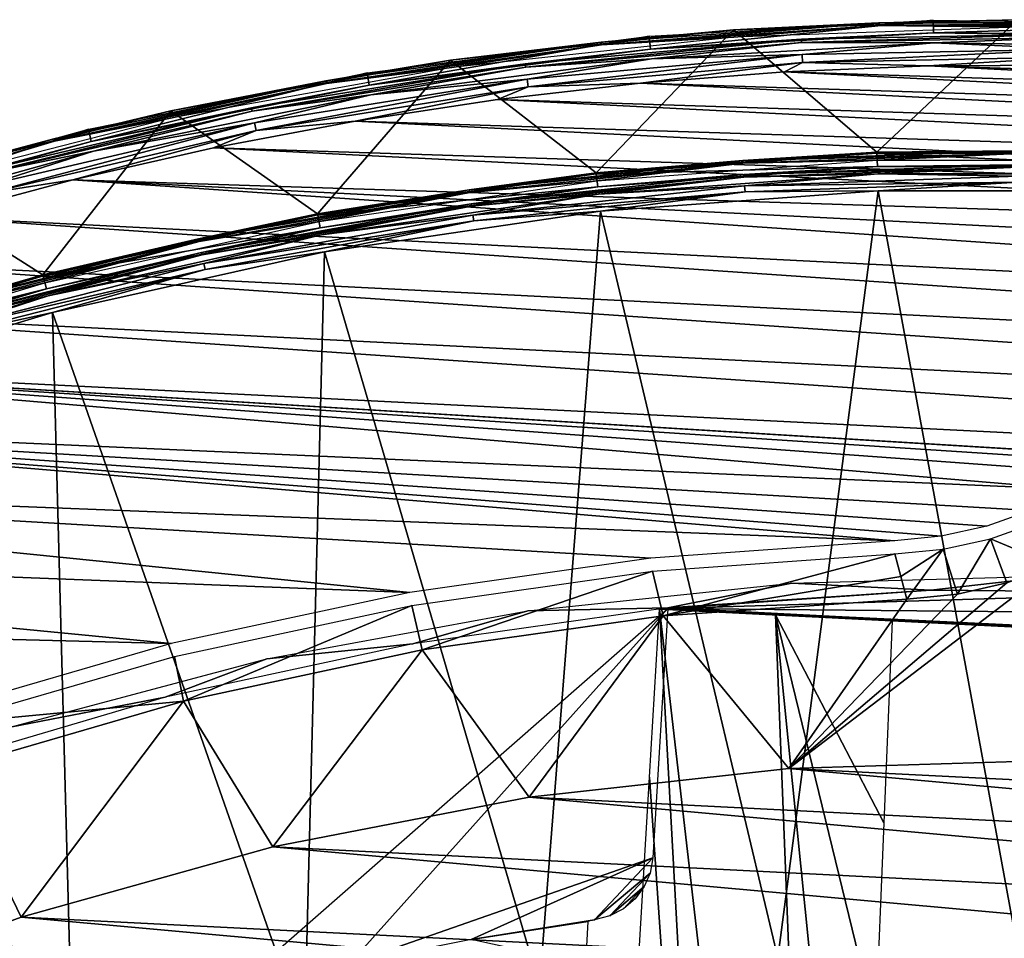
# Model space of a CAD drawing. Header units: millimetres. Extents: x -30.2 to 30.2, y -30.2 to 30.2.
# Tile 143 of 256: x -7.6 to -0.1, y 23.3 to 30.2. Entities that reach past the tile are written whole.
import ezdxf

# ---------------------------------------------------------------- set-up
doc = ezdxf.new("R2010")
doc.units = ezdxf.units.MM
doc.header["$LTSCALE"] = 52.148148
for name, color, linetype in [('1', 7, 'CONTINUOUS'), ('104', 7, 'CONTINUOUS'), ('105', 7, 'CONTINUOUS'), ('106', 7, 'CONTINUOUS'), ('11', 7, 'CONTINUOUS'), ('13', 7, 'CONTINUOUS'), ('146', 7, 'CONTINUOUS'), ('25', 7, 'CONTINUOUS'), ('3', 7, 'CONTINUOUS'), ('32', 7, 'CONTINUOUS'), ('5', 7, 'CONTINUOUS'), ('51', 7, 'CONTINUOUS'), ('6', 7, 'CONTINUOUS'), ('65', 7, 'CONTINUOUS'), ('66', 7, 'CONTINUOUS'), ('68', 7, 'CONTINUOUS'), ('69', 7, 'CONTINUOUS'), ('82', 7, 'CONTINUOUS'), ('9', 7, 'CONTINUOUS'), ('93', 7, 'CONTINUOUS')]:
    doc.layers.add(name, color=color, linetype=linetype)

msp = doc.modelspace()

# ---------------------------------------------------------------- linework, layer by layer
at = {"layer": '1', "color": 251, "linetype": 'Continuous', "true_color": 0x4c4c4c}
for points in [[(-1.0578, 28.9428, 6.0125), (-3.1676, 28.7884, 6.0125), (-1.8197, 23.122, 6.367), (-1.0578, 28.9428, 6.0125)], [(0, 23.1935, 6.367), (-1.0578, 28.9428, 6.0125), (-1.8197, 23.122, 6.367), (0, 23.1935, 6.367)], [(1.0578, 28.9428, 6.0125), (-1.0578, 28.9428, 6.0125), (0, 23.1935, 6.367), (1.0578, 28.9428, 6.0125)], [(-3.1676, 28.7884, 6.0125), (-5.2606, 28.4804, 6.0125), (-3.6283, 22.908, 6.367), (-3.1676, 28.7884, 6.0125)], [(-1.8197, 23.122, 6.367), (-3.1676, 28.7884, 6.0125), (-3.6283, 22.908, 6.367), (-1.8197, 23.122, 6.367)], [(-5.2606, 28.4804, 6.0125), (-7.3255, 28.0204, 6.0125), (-5.4144, 22.5527, 6.367), (-5.2606, 28.4804, 6.0125)], [(-3.6283, 22.908, 6.367), (-5.2606, 28.4804, 6.0125), (-5.4144, 22.5527, 6.367), (-3.6283, 22.908, 6.367)], [(-7.3255, 28.0204, 6.0125), (-9.3513, 27.4109, 6.0125), (-7.1672, 22.0584, 6.367), (-7.3255, 28.0204, 6.0125)], [(-5.4144, 22.5527, 6.367), (-7.3255, 28.0204, 6.0125), (-7.1672, 22.0584, 6.367), (-5.4144, 22.5527, 6.367)], [(-7.1672, 22.0584, 6.367), (-9.3513, 27.4109, 6.0125), (-8.8758, 21.428, 6.367), (-7.1672, 22.0584, 6.367)]]:
    msp.add_3dface(points, dxfattribs=at)
at = {"layer": '104', "color": 251, "linetype": 'Continuous', "true_color": 0x4c4c4c}
for points in [[(-4.1481, 23.26, -48.7), (-3.2133, 23.4083, -48.7), (-3.2498, 23.4011, -48.9466), (-4.1481, 23.26, -48.7)], [(-3.2621, 23.3972, -49.1956), (-4.1481, 23.26, -48.7), (-3.2498, 23.4011, -48.9466), (-3.2621, 23.3972, -49.1956)], [(-3.2621, 23.3972, -49.1956), (-3.2801, 23.0708, -85.9462), (-4.1481, 23.26, -48.7), (-3.2621, 23.3972, -49.1956)]]:
    msp.add_3dface(points, dxfattribs=at)
at = {"layer": '105', "color": 251, "linetype": 'Continuous', "true_color": 0x4c4c4c}
for points in [[(-2.7196, 25.769, -49.2), (-2.7037, 25.7682, -48.948), (5.2895, 25.3665, -49.2), (-2.7196, 25.769, -49.2)], [(-2.7196, 25.769, -119.7641), (-2.7196, 25.769, -49.2), (-0.9526, 25.6802, -67.2), (-2.7196, 25.769, -119.7641)], [(-0.9526, 25.6802, -67.2), (-2.7196, 25.769, -49.2), (-0.9289, 25.679, -66.9976), (-0.9526, 25.6802, -67.2)], [(-0.9289, 25.679, -66.9976), (-2.7196, 25.769, -49.2), (-0.8736, 25.6762, -66.8144), (-0.9289, 25.679, -66.9976)], [(-0.8736, 25.6762, -66.8144), (-2.7196, 25.769, -49.2), (-0.7858, 25.6718, -66.65), (-0.8736, 25.6762, -66.8144)], [(-0.7858, 25.6718, -66.65), (-2.7196, 25.769, -49.2), (-0.6619, 25.6656, -66.5005), (-0.7858, 25.6718, -66.65)], [(-0.6619, 25.6656, -66.5005), (-2.7196, 25.769, -49.2), (-0.929, 25.679, -63.4023), (-0.6619, 25.6656, -66.5005)], [(-2.7196, 25.769, -49.2), (5.2895, 25.3665, -49.2), (2.5334, 25.505, -49.2096), (-2.7196, 25.769, -49.2)], [(0.0366, 25.6305, -49.2096), (-2.7196, 25.769, -49.2), (2.5334, 25.505, -49.2096), (0.0366, 25.6305, -49.2096)], [(-2.7196, 25.769, -49.2), (0.0366, 25.6305, -49.2096), (-0.1655, 25.6406, -49.2332), (-2.7196, 25.769, -49.2)], [(-0.929, 25.679, -63.4023), (-2.7196, 25.769, -49.2), (-0.9526, 25.6802, -63.2), (-0.929, 25.679, -63.4023)], [(-0.9526, 25.6802, -63.2), (-2.7196, 25.769, -49.2), (-0.9526, 25.6802, -50.2), (-0.9526, 25.6802, -63.2)], [(-0.9526, 25.6802, -50.2), (-2.7196, 25.769, -49.2), (-0.9289, 25.679, -49.9976), (-0.9526, 25.6802, -50.2)], [(-0.9289, 25.679, -49.9976), (-2.7196, 25.769, -49.2), (-0.8736, 25.6762, -49.8144), (-0.9289, 25.679, -49.9976)], [(-0.8736, 25.6762, -49.8144), (-2.7196, 25.769, -49.2), (-0.7858, 25.6718, -49.65), (-0.8736, 25.6762, -49.8144)], [(-0.7858, 25.6718, -49.65), (-2.7196, 25.769, -49.2), (-0.6619, 25.6656, -49.5005), (-0.7858, 25.6718, -49.65)], [(-0.6619, 25.6656, -49.5005), (-2.7196, 25.769, -49.2), (-0.5126, 25.6581, -49.3765), (-0.6619, 25.6656, -49.5005)], [(-0.5126, 25.6581, -49.3765), (-2.7196, 25.769, -49.2), (-0.3484, 25.6498, -49.2887), (-0.5126, 25.6581, -49.3765)], [(-0.3484, 25.6498, -49.2887), (-2.7196, 25.769, -49.2), (-0.1655, 25.6406, -49.2332), (-0.3484, 25.6498, -49.2887)], [(-1.8379, 25.7247, -119.8862), (-2.7196, 25.769, -119.7641), (-0.9526, 25.6802, -119.9788), (-1.8379, 25.7247, -119.8862)], [(-0.9526, 25.6802, -119.9788), (-2.7196, 25.769, -119.7641), (-0.9526, 25.6802, -67.2), (-0.9526, 25.6802, -119.9788)], [(-2.7037, 25.7682, -48.948), (-2.6557, 25.7789, -48.7), (5.2737, 25.3673, -48.948), (-2.7037, 25.7682, -48.948)], [(5.2895, 25.3665, -49.2), (-2.7037, 25.7682, -48.948), (5.2737, 25.3673, -48.948), (5.2895, 25.3665, -49.2)], [(-2.6557, 25.7789, -48.7), (-2.6561, 25.772, -48.7), (5.2737, 25.3673, -48.948), (-2.6557, 25.7789, -48.7)], [(-2.6561, 25.772, -48.7), (5.2275, 25.3954, -48.7), (5.2737, 25.3673, -48.948), (-2.6561, 25.772, -48.7)], [(-0.5126, 25.6581, -66.3765), (-0.6619, 25.6656, -66.5005), (-0.929, 25.679, -63.4023), (-0.5126, 25.6581, -66.3765)], [(-0.3484, 25.6498, -66.2887), (-0.5126, 25.6581, -66.3765), (-0.929, 25.679, -63.4023), (-0.3484, 25.6498, -66.2887)], [(-0.1655, 25.6406, -66.2332), (-0.3484, 25.6498, -66.2887), (-0.929, 25.679, -63.4023), (-0.1655, 25.6406, -66.2332)], [(-0.8736, 25.6762, -63.5854), (-0.1655, 25.6406, -66.2332), (-0.929, 25.679, -63.4023), (-0.8736, 25.6762, -63.5854)], [(0.0366, 25.6305, -66.2096), (-0.1655, 25.6406, -66.2332), (-0.8736, 25.6762, -63.5854), (0.0366, 25.6305, -66.2096)], [(-0.7859, 25.6718, -63.7499), (0.0366, 25.6305, -66.2096), (-0.8736, 25.6762, -63.5854), (-0.7859, 25.6718, -63.7499)], [(-0.6621, 25.6656, -63.8994), (0.0366, 25.6305, -66.2096), (-0.7859, 25.6718, -63.7499), (-0.6621, 25.6656, -63.8994)], [(-0.5128, 25.6581, -64.0234), (0.0366, 25.6305, -66.2096), (-0.6621, 25.6656, -63.8994), (-0.5128, 25.6581, -64.0234)], [(2.5334, 25.505, -66.2096), (0.0366, 25.6305, -66.2096), (-0.5128, 25.6581, -64.0234), (2.5334, 25.505, -66.2096)], [(-0.3485, 25.6498, -64.1113), (2.5334, 25.505, -66.2096), (-0.5128, 25.6581, -64.0234), (-0.3485, 25.6498, -64.1113)], [(-0.1656, 25.6406, -64.1667), (2.5334, 25.505, -66.2096), (-0.3485, 25.6498, -64.1113), (-0.1656, 25.6406, -64.1667)], [(0.0366, 25.6305, -64.1904), (2.5334, 25.505, -66.2096), (-0.1656, 25.6406, -64.1667), (0.0366, 25.6305, -64.1904)]]:
    msp.add_3dface(points, dxfattribs=at)
at = {"layer": '106', "color": 251, "linetype": 'Continuous', "true_color": 0x4c4c4c}
for points in [[(-2.7196, 25.769, -119.7641), (-2.0813, 14.1407, -131.4064), (-2.7949, 24.4917, -121.028), (-2.7196, 25.769, -119.7641)], [(-2.7196, 25.769, -119.7641), (-1.8379, 25.7247, -119.8862), (-1.3849, 14.2258, -131.4064), (-2.7196, 25.769, -119.7641)], [(-2.0813, 14.1407, -131.4064), (-2.7196, 25.769, -119.7641), (-1.3849, 14.2258, -131.4064), (-2.0813, 14.1407, -131.4064)], [(-0.9526, 25.6802, -119.9788), (-1.0162, 24.147, -121.5113), (-1.8379, 25.7247, -119.8862), (-0.9526, 25.6802, -119.9788)], [(-1.3849, 14.2258, -131.4064), (-1.8379, 25.7247, -119.8862), (-0.6852, 14.2766, -131.4064), (-1.3849, 14.2258, -131.4064)], [(-0.6852, 14.2766, -131.4064), (-1.8379, 25.7247, -119.8862), (-1.0799, 22.6133, -123.0437), (-0.6852, 14.2766, -131.4064)], [(-1.0799, 22.6133, -123.0437), (-1.8379, 25.7247, -119.8862), (-1.0162, 24.147, -121.5113), (-1.0799, 22.6133, -123.0437)], [(-2.7949, 24.4917, -121.028), (-2.0813, 14.1407, -131.4064), (-2.8704, 23.2132, -122.2912), (-2.7949, 24.4917, -121.028)]]:
    msp.add_3dface(points, dxfattribs=at)
at = {"layer": '11', "color": 4, "linetype": 'Continuous'}
for points in [[(-1.0685, 29.2369, -0.1933), (-3.1998, 29.0809, -0.1933), (-2.0865, 29.1737, -0.1429), (-1.0685, 29.2369, -0.1933)], [(0, 29.2482, -0.1429), (-1.0685, 29.2369, -0.1933), (-2.0865, 29.1737, -0.1429), (0, 29.2482, -0.1429)], [(0, 29.2482, -0.1429), (-2.0865, 29.1737, -0.1429), (0, 29.2275, -0.0962), (0, 29.2482, -0.1429)], [(-2.0865, 29.1737, -0.1429), (-2.0851, 29.153, -0.0962), (0, 29.2275, -0.0962), (-2.0865, 29.1737, -0.1429)], [(-2.0851, 29.153, -0.0962), (-1.0663, 29.1761, -0.0562), (0, 29.2275, -0.0962), (-2.0851, 29.153, -0.0962)], [(1.0685, 29.2369, -0.1933), (-1.0685, 29.2369, -0.1933), (0, 29.2482, -0.1429), (1.0685, 29.2369, -0.1933)], [(-1.0663, 29.1761, -0.0562), (1.0663, 29.1761, -0.0562), (0, 29.2275, -0.0962), (-1.0663, 29.1761, -0.0562)], [(-2.0865, 29.1737, -0.1429), (-3.1998, 29.0809, -0.1933), (-4.1625, 28.9505, -0.1429), (-2.0865, 29.1737, -0.1429)], [(-2.0865, 29.1737, -0.1429), (-4.1625, 28.9505, -0.1429), (-2.0851, 29.153, -0.0962), (-2.0865, 29.1737, -0.1429)], [(-4.1625, 28.9505, -0.1429), (-4.1595, 28.93, -0.0962), (-2.0851, 29.153, -0.0962), (-4.1625, 28.9505, -0.1429)], [(-4.1595, 28.93, -0.0962), (-3.1932, 29.0205, -0.0562), (-2.0851, 29.153, -0.0962), (-4.1595, 28.93, -0.0962)], [(-3.1932, 29.0205, -0.0562), (-1.0663, 29.1761, -0.0562), (-2.0851, 29.153, -0.0962), (-3.1932, 29.0205, -0.0562)], [(-3.1998, 29.0809, -0.1933), (-5.314, 28.7698, -0.1933), (-4.1625, 28.9505, -0.1429), (-3.1998, 29.0809, -0.1933)], [(-5.303, 28.71, -0.0562), (-3.1932, 29.0205, -0.0562), (-4.1595, 28.93, -0.0962), (-5.303, 28.71, -0.0562)], [(-4.1625, 28.9505, -0.1429), (-5.314, 28.7698, -0.1933), (-6.2172, 28.5798, -0.1429), (-4.1625, 28.9505, -0.1429)], [(-4.1625, 28.9505, -0.1429), (-6.2172, 28.5798, -0.1429), (-4.1595, 28.93, -0.0962), (-4.1625, 28.9505, -0.1429)], [(-6.2172, 28.5798, -0.1429), (-6.2128, 28.5596, -0.0962), (-4.1595, 28.93, -0.0962), (-6.2172, 28.5798, -0.1429)], [(-6.2128, 28.5596, -0.0962), (-5.303, 28.71, -0.0562), (-4.1595, 28.93, -0.0962), (-6.2128, 28.5596, -0.0962)], [(-5.314, 28.7698, -0.1933), (-7.3999, 28.3051, -0.1933), (-6.2172, 28.5798, -0.1429), (-5.314, 28.7698, -0.1933)], [(-7.3845, 28.2463, -0.0562), (-5.303, 28.71, -0.0562), (-6.2128, 28.5596, -0.0962), (-7.3845, 28.2463, -0.0562)], [(-6.2172, 28.5798, -0.1429), (-7.3999, 28.3051, -0.1933), (-8.2402, 28.0635, -0.1429), (-6.2172, 28.5798, -0.1429)], [(-6.2172, 28.5798, -0.1429), (-8.2402, 28.0635, -0.1429), (-6.2128, 28.5596, -0.0962), (-6.2172, 28.5798, -0.1429)], [(-8.2402, 28.0635, -0.1429), (-8.2343, 28.0436, -0.0962), (-6.2128, 28.5596, -0.0962), (-8.2402, 28.0635, -0.1429)], [(-8.2343, 28.0436, -0.0962), (-7.3845, 28.2463, -0.0562), (-6.2128, 28.5596, -0.0962), (-8.2343, 28.0436, -0.0962)], [(-7.3999, 28.3051, -0.1933), (-9.4463, 27.6895, -0.1933), (-8.2402, 28.0635, -0.1429), (-7.3999, 28.3051, -0.1933)], [(-9.4267, 27.6319, -0.0562), (-7.3845, 28.2463, -0.0562), (-8.2343, 28.0436, -0.0962), (-9.4267, 27.6319, -0.0562)]]:
    msp.add_3dface(points, dxfattribs=at)
at = {"layer": '13', "color": 4, "linetype": 'Continuous'}
for points in [[(-3.1607, 30.0721, -29.8463), (-2.1575, 30.1661, -29.7933), (-1.0553, 30.2194, -29.8463), (-3.1607, 30.0721, -29.8463)], [(-3.1607, 30.0721, -29.8463), (-1.0553, 30.2194, -29.8463), (-3.1587, 30.0531, -29.8961), (-3.1607, 30.0721, -29.8463)], [(-1.0553, 30.2194, -29.8463), (-1.0546, 30.2002, -29.8961), (-3.1587, 30.0531, -29.8961), (-1.0553, 30.2194, -29.8463)], [(-1.0546, 30.2002, -29.8961), (-2.1535, 30.1101, -29.939), (-3.1587, 30.0531, -29.8961), (-1.0546, 30.2002, -29.8961)], [(-2.1575, 30.1661, -29.7933), (0, 30.2431, -29.7933), (-1.0553, 30.2194, -29.8463), (-2.1575, 30.1661, -29.7933)], [(0, 30.187, -29.939), (-2.1535, 30.1101, -29.939), (-1.0546, 30.2002, -29.8961), (0, 30.187, -29.939)], [(-1.0553, 30.2194, -29.8463), (0, 30.2431, -29.7933), (1.0553, 30.2194, -29.8463), (-1.0553, 30.2194, -29.8463)], [(-1.0553, 30.2194, -29.8463), (1.0553, 30.2194, -29.8463), (-1.0546, 30.2002, -29.8961), (-1.0553, 30.2194, -29.8463)], [(1.0553, 30.2194, -29.8463), (1.0546, 30.2002, -29.8961), (-1.0546, 30.2002, -29.8961), (1.0553, 30.2194, -29.8463)], [(1.0546, 30.2002, -29.8961), (0, 30.187, -29.939), (-1.0546, 30.2002, -29.8961), (1.0546, 30.2002, -29.8961)], [(-4.304, 29.9353, -29.7933), (-2.1575, 30.1661, -29.7933), (-3.1607, 30.0721, -29.8463), (-4.304, 29.9353, -29.7933)], [(-5.2507, 29.7784, -29.8463), (-4.304, 29.9353, -29.7933), (-3.1607, 30.0721, -29.8463), (-5.2507, 29.7784, -29.8463)], [(-5.2507, 29.7784, -29.8463), (-3.1607, 30.0721, -29.8463), (-5.2474, 29.7595, -29.8961), (-5.2507, 29.7784, -29.8463)], [(-3.1607, 30.0721, -29.8463), (-3.1587, 30.0531, -29.8961), (-5.2474, 29.7595, -29.8961), (-3.1607, 30.0721, -29.8463)], [(-3.1587, 30.0531, -29.8961), (-4.2961, 29.8797, -29.939), (-5.2474, 29.7595, -29.8961), (-3.1587, 30.0531, -29.8961)], [(-2.1535, 30.1101, -29.939), (-4.2961, 29.8797, -29.939), (-3.1587, 30.0531, -29.8961), (-2.1535, 30.1101, -29.939)], [(-6.4286, 29.552, -29.7933), (-4.304, 29.9353, -29.7933), (-5.2507, 29.7784, -29.8463), (-6.4286, 29.552, -29.7933)], [(-4.2961, 29.8797, -29.939), (-6.4167, 29.4971, -29.939), (-5.2474, 29.7595, -29.8961), (-4.2961, 29.8797, -29.939)], [(-7.3152, 29.3396, -29.8463), (-6.4286, 29.552, -29.7933), (-5.2507, 29.7784, -29.8463), (-7.3152, 29.3396, -29.8463)], [(-7.3152, 29.3396, -29.8463), (-5.2507, 29.7784, -29.8463), (-7.3105, 29.321, -29.8961), (-7.3152, 29.3396, -29.8463)], [(-5.2507, 29.7784, -29.8463), (-5.2474, 29.7595, -29.8961), (-7.3105, 29.321, -29.8961), (-5.2507, 29.7784, -29.8463)], [(-5.2474, 29.7595, -29.8961), (-6.4167, 29.4971, -29.939), (-7.3105, 29.321, -29.8961), (-5.2474, 29.7595, -29.8961)], [(-8.5205, 29.0181, -29.7933), (-6.4286, 29.552, -29.7933), (-7.3152, 29.3396, -29.8463), (-8.5205, 29.0181, -29.7933)], [(-6.4167, 29.4971, -29.939), (-8.5047, 28.9642, -29.939), (-7.3105, 29.321, -29.8961), (-6.4167, 29.4971, -29.939)], [(-9.344, 28.7578, -29.8463), (-8.5205, 29.0181, -29.7933), (-7.3152, 29.3396, -29.8463), (-9.344, 28.7578, -29.8463)], [(-9.344, 28.7578, -29.8463), (-7.3152, 29.3396, -29.8463), (-9.3381, 28.7396, -29.8961), (-9.344, 28.7578, -29.8463)], [(-7.3152, 29.3396, -29.8463), (-7.3105, 29.321, -29.8961), (-9.3381, 28.7396, -29.8961), (-7.3152, 29.3396, -29.8463)], [(-7.3105, 29.321, -29.8961), (-8.5047, 28.9642, -29.939), (-9.3381, 28.7396, -29.8961), (-7.3105, 29.321, -29.8961)]]:
    msp.add_3dface(points, dxfattribs=at)
at = {"layer": '146', "color": 251, "linetype": 'Continuous', "true_color": 0x4c4c4c}
for points in [[(0.2996, 26.0204, -46), (-0.6601, 25.9124, -48.7), (-1.714, 25.9656, -46), (0.2996, 26.0204, -46)], [(1.3195, 25.8942, -48.7), (-0.6601, 25.9124, -48.7), (0.2996, 26.0204, -46), (1.3195, 25.8942, -48.7)], [(-1.714, 25.9656, -46), (-2.6557, 25.7789, -48.7), (-3.7176, 25.7552, -46), (-1.714, 25.9656, -46)], [(-0.6601, 25.9124, -48.7), (-2.6557, 25.7789, -48.7), (-1.714, 25.9656, -46), (-0.6601, 25.9124, -48.7)], [(-3.7176, 25.7552, -46), (-4.5902, 25.5053, -48.7), (-5.6991, 25.3904, -46), (-3.7176, 25.7552, -46)], [(-2.6557, 25.7789, -48.7), (-4.5902, 25.5053, -48.7), (-3.7176, 25.7552, -46), (-2.6557, 25.7789, -48.7)], [(-4.5902, 25.5053, -48.7), (-6.4713, 25.0995, -48.7), (-5.6991, 25.3904, -46), (-4.5902, 25.5053, -48.7)], [(-5.6991, 25.3904, -46), (-6.4713, 25.0995, -48.7), (-7.6468, 24.8732, -46), (-5.6991, 25.3904, -46)], [(-6.4713, 25.0995, -48.7), (-8.2989, 24.5614, -48.7), (-7.6468, 24.8732, -46), (-6.4713, 25.0995, -48.7)]]:
    msp.add_3dface(points, dxfattribs=at)
at = {"layer": '25', "color": 251, "linetype": 'Continuous', "true_color": 0x4c4c4c}
for points in [[(-0.9314, 26.1869, -36.0965), (-2.6901, 25.7172, -46), (-2.7715, 26.0564, -36.0965), (-0.9314, 26.1869, -36.0965)], [(-0.8857, 26.0154, -41.0481), (-2.6901, 25.7172, -46), (-0.9314, 26.1869, -36.0965), (-0.8857, 26.0154, -41.0481)], [(-2.7715, 26.0564, -36.0965), (-4.5208, 25.4593, -46), (-4.5978, 25.7969, -36.0965), (-2.7715, 26.0564, -36.0965)], [(-2.6901, 25.7172, -46), (-4.5208, 25.4593, -46), (-2.7715, 26.0564, -36.0965), (-2.6901, 25.7172, -46)], [(-0.8401, 25.8439, -46), (-2.6901, 25.7172, -46), (-0.8857, 26.0154, -41.0481), (-0.8401, 25.8439, -46)], [(-4.5978, 25.7969, -36.0965), (-6.3328, 25.07, -46), (-6.4013, 25.4095, -36.0965), (-4.5978, 25.7969, -36.0965)], [(-4.5208, 25.4593, -46), (-6.3328, 25.07, -46), (-4.5978, 25.7969, -36.0965), (-4.5208, 25.4593, -46)], [(-6.4013, 25.4095, -36.0965), (-6.3328, 25.07, -46), (-8.1731, 24.8962, -36.0965), (-6.4013, 25.4095, -36.0965)], [(-6.3328, 25.07, -46), (-8.108, 24.5534, -46), (-8.1731, 24.8962, -36.0965), (-6.3328, 25.07, -46)]]:
    msp.add_3dface(points, dxfattribs=at)
at = {"layer": '3', "color": 251, "linetype": 'Continuous', "true_color": 0x4c4c4c}
for points in [[(-1.0681, 29.2269, 0.2035), (-3.1987, 29.071, 0.2035), (-1.0646, 29.129, 5.8165), (-1.0681, 29.2269, 0.2035)], [(1.0681, 29.2269, 0.2035), (-1.0681, 29.2269, 0.2035), (1.0646, 29.129, 5.8165), (1.0681, 29.2269, 0.2035)], [(1.0646, 29.129, 5.8165), (-1.0681, 29.2269, 0.2035), (-1.0646, 29.129, 5.8165), (1.0646, 29.129, 5.8165)], [(-1.0646, 29.129, 5.8165), (-3.1987, 29.071, 0.2035), (-3.188, 28.9736, 5.8165), (-1.0646, 29.129, 5.8165)], [(-3.1987, 29.071, 0.2035), (-5.3122, 28.76, 0.2035), (-3.188, 28.9736, 5.8165), (-3.1987, 29.071, 0.2035)], [(-3.188, 28.9736, 5.8165), (-5.3122, 28.76, 0.2035), (-5.2944, 28.6636, 5.8165), (-3.188, 28.9736, 5.8165)], [(-5.3122, 28.76, 0.2035), (-7.3974, 28.2955, 0.2035), (-5.2944, 28.6636, 5.8165), (-5.3122, 28.76, 0.2035)], [(-5.2944, 28.6636, 5.8165), (-7.3974, 28.2955, 0.2035), (-7.3726, 28.2007, 5.8165), (-5.2944, 28.6636, 5.8165)], [(-7.3974, 28.2955, 0.2035), (-9.4431, 27.68, 0.2035), (-7.3726, 28.2007, 5.8165), (-7.3974, 28.2955, 0.2035)], [(-7.3726, 28.2007, 5.8165), (-9.4431, 27.68, 0.2035), (-9.4115, 27.5873, 5.8165), (-7.3726, 28.2007, 5.8165)]]:
    msp.add_3dface(points, dxfattribs=at)
at = {"layer": '32', "color": 251, "linetype": 'Continuous', "true_color": 0x4c4c4c}
for points in [[(-0.0812, 25.9673, -46), (0.2796, 26.1005, -46), (-1.7382, 24.5595, -46), (-0.0812, 25.9673, -46)], [(-1.7382, 24.5595, -46), (0.2796, 26.1005, -46), (0.2458, 24.6196, -46), (-1.7382, 24.5595, -46)], [(-0.4561, 25.8813, -46), (-0.0812, 25.9673, -46), (-1.7382, 24.5595, -46), (-0.4561, 25.8813, -46)], [(-0.8401, 25.8439, -46), (-0.4561, 25.8813, -46), (-1.7382, 24.5595, -46), (-0.8401, 25.8439, -46)], [(-2.6901, 25.7172, -46), (-0.8401, 25.8439, -46), (-1.7382, 24.5595, -46), (-2.6901, 25.7172, -46)], [(-4.5208, 25.4593, -46), (-2.6901, 25.7172, -46), (-3.7072, 24.3401, -46), (-4.5208, 25.4593, -46)], [(-3.7072, 24.3401, -46), (-2.6901, 25.7172, -46), (-1.7382, 24.5595, -46), (-3.7072, 24.3401, -46)], [(-6.3328, 25.07, -46), (-4.5208, 25.4593, -46), (-5.6546, 23.9629, -46), (-6.3328, 25.07, -46)], [(-5.6546, 23.9629, -46), (-4.5208, 25.4593, -46), (-3.7072, 24.3401, -46), (-5.6546, 23.9629, -46)], [(-8.108, 24.5534, -46), (-6.3328, 25.07, -46), (-7.5643, 23.4299, -46), (-8.108, 24.5534, -46)], [(-7.5643, 23.4299, -46), (-6.3328, 25.07, -46), (-5.6546, 23.9629, -46), (-7.5643, 23.4299, -46)], [(-9.4242, 22.7459, -46), (-8.108, 24.5534, -46), (-7.5643, 23.4299, -46), (-9.4242, 22.7459, -46)]]:
    msp.add_3dface(points, dxfattribs=at)
at = {"layer": '5', "color": 251, "linetype": 'Continuous', "true_color": 0x4c4c4c}
for points in [[(-3.182, 28.9189, 5.9508), (-2.0728, 28.9813, 5.9821), (-1.0626, 29.0741, 5.9508), (-3.182, 28.9189, 5.9508)], [(-2.0728, 28.9813, 5.9821), (0, 29.0553, 5.9821), (-1.0626, 29.0741, 5.9508), (-2.0728, 28.9813, 5.9821)], [(-1.0626, 29.0741, 5.9508), (0, 29.0553, 5.9821), (1.0626, 29.0741, 5.9508), (-1.0626, 29.0741, 5.9508)], [(-2.0728, 28.9813, 5.9821), (0, 29.0106, 6.0031), (0, 29.0553, 5.9821), (-2.0728, 28.9813, 5.9821)], [(-2.0696, 28.9367, 6.0031), (0, 29.0106, 6.0031), (-2.0728, 28.9813, 5.9821), (-2.0696, 28.9367, 6.0031)], [(-2.0696, 28.9367, 6.0031), (-1.0578, 28.9428, 6.0125), (0, 29.0106, 6.0031), (-2.0696, 28.9367, 6.0031)], [(-1.0578, 28.9428, 6.0125), (1.0578, 28.9428, 6.0125), (0, 29.0106, 6.0031), (-1.0578, 28.9428, 6.0125)], [(-4.135, 28.7596, 5.9821), (-2.0696, 28.9367, 6.0031), (-2.0728, 28.9813, 5.9821), (-4.135, 28.7596, 5.9821)], [(-4.135, 28.7596, 5.9821), (-2.0728, 28.9813, 5.9821), (-3.182, 28.9189, 5.9508), (-4.135, 28.7596, 5.9821)], [(-4.1286, 28.7153, 6.0031), (-2.0696, 28.9367, 6.0031), (-4.135, 28.7596, 5.9821), (-4.1286, 28.7153, 6.0031)], [(-4.1286, 28.7153, 6.0031), (-3.1676, 28.7884, 6.0125), (-2.0696, 28.9367, 6.0031), (-4.1286, 28.7153, 6.0031)], [(-3.1676, 28.7884, 6.0125), (-1.0578, 28.9428, 6.0125), (-2.0696, 28.9367, 6.0031), (-3.1676, 28.7884, 6.0125)], [(-5.2844, 28.6095, 5.9508), (-4.135, 28.7596, 5.9821), (-3.182, 28.9189, 5.9508), (-5.2844, 28.6095, 5.9508)], [(-5.2606, 28.4804, 6.0125), (-3.1676, 28.7884, 6.0125), (-4.1286, 28.7153, 6.0031), (-5.2606, 28.4804, 6.0125)], [(-6.1762, 28.3913, 5.9821), (-4.1286, 28.7153, 6.0031), (-4.135, 28.7596, 5.9821), (-6.1762, 28.3913, 5.9821)], [(-6.1762, 28.3913, 5.9821), (-4.135, 28.7596, 5.9821), (-5.2844, 28.6095, 5.9508), (-6.1762, 28.3913, 5.9821)], [(-6.1666, 28.3476, 6.0031), (-4.1286, 28.7153, 6.0031), (-6.1762, 28.3913, 5.9821), (-6.1666, 28.3476, 6.0031)], [(-6.1666, 28.3476, 6.0031), (-5.2606, 28.4804, 6.0125), (-4.1286, 28.7153, 6.0031), (-6.1666, 28.3476, 6.0031)], [(-7.3587, 28.1475, 5.9508), (-6.1762, 28.3913, 5.9821), (-5.2844, 28.6095, 5.9508), (-7.3587, 28.1475, 5.9508)], [(-7.3255, 28.0204, 6.0125), (-5.2606, 28.4804, 6.0125), (-6.1666, 28.3476, 6.0031), (-7.3255, 28.0204, 6.0125)], [(-8.1858, 27.8784, 5.9821), (-6.1666, 28.3476, 6.0031), (-6.1762, 28.3913, 5.9821), (-8.1858, 27.8784, 5.9821)], [(-8.1858, 27.8784, 5.9821), (-6.1762, 28.3913, 5.9821), (-7.3587, 28.1475, 5.9508), (-8.1858, 27.8784, 5.9821)], [(-8.1732, 27.8355, 6.0031), (-6.1666, 28.3476, 6.0031), (-8.1858, 27.8784, 5.9821), (-8.1732, 27.8355, 6.0031)], [(-8.1732, 27.8355, 6.0031), (-7.3255, 28.0204, 6.0125), (-6.1666, 28.3476, 6.0031), (-8.1732, 27.8355, 6.0031)], [(-9.3937, 27.5352, 5.9508), (-8.1858, 27.8784, 5.9821), (-7.3587, 28.1475, 5.9508), (-9.3937, 27.5352, 5.9508)], [(-9.3513, 27.4109, 6.0125), (-7.3255, 28.0204, 6.0125), (-8.1732, 27.8355, 6.0031), (-9.3513, 27.4109, 6.0125)]]:
    msp.add_3dface(points, dxfattribs=at)
at = {"layer": '51', "color": 251, "linetype": 'Continuous', "true_color": 0x4c4c4c}
for points in [[(0.1403, 26.4262, -36.0964), (0.2796, 26.1005, -46), (-0.2062, 26.3026, -36.0964), (0.1403, 26.4262, -36.0964)], [(-0.2062, 26.3026, -36.0964), (-0.4561, 25.8813, -46), (-0.5653, 26.2225, -36.0964), (-0.2062, 26.3026, -36.0964)], [(-0.0812, 25.9673, -46), (-0.4561, 25.8813, -46), (-0.2062, 26.3026, -36.0964), (-0.0812, 25.9673, -46)], [(0.2796, 26.1005, -46), (-0.0812, 25.9673, -46), (-0.2062, 26.3026, -36.0964), (0.2796, 26.1005, -46)], [(-0.8857, 26.0154, -41.0481), (-0.9314, 26.1869, -36.0965), (-0.5653, 26.2225, -36.0964), (-0.8857, 26.0154, -41.0481)], [(-0.8401, 25.8439, -46), (-0.8857, 26.0154, -41.0481), (-0.5653, 26.2225, -36.0964), (-0.8401, 25.8439, -46)], [(-0.4561, 25.8813, -46), (-0.8401, 25.8439, -46), (-0.5653, 26.2225, -36.0964), (-0.4561, 25.8813, -46)]]:
    msp.add_3dface(points, dxfattribs=at)
at = {"layer": '6', "color": 251, "linetype": 'Continuous', "true_color": 0x4c4c4c}
for points in [[(-1.0646, 29.129, 5.8165), (-3.188, 28.9736, 5.8165), (-2.0789, 29.0673, 5.8653), (-1.0646, 29.129, 5.8165)], [(-3.182, 28.9189, 5.9508), (-1.0626, 29.0741, 5.9508), (-2.0776, 29.0486, 5.9111), (-3.182, 28.9189, 5.9508)], [(0, 29.1415, 5.8653), (-1.0646, 29.129, 5.8165), (-2.0789, 29.0673, 5.8653), (0, 29.1415, 5.8653)], [(0, 29.1415, 5.8653), (-2.0789, 29.0673, 5.8653), (0, 29.1228, 5.9111), (0, 29.1415, 5.8653)], [(-2.0789, 29.0673, 5.8653), (-2.0776, 29.0486, 5.9111), (0, 29.1228, 5.9111), (-2.0789, 29.0673, 5.8653)], [(-2.0776, 29.0486, 5.9111), (-1.0626, 29.0741, 5.9508), (0, 29.1228, 5.9111), (-2.0776, 29.0486, 5.9111)], [(1.0646, 29.129, 5.8165), (-1.0646, 29.129, 5.8165), (0, 29.1415, 5.8653), (1.0646, 29.129, 5.8165)], [(-1.0626, 29.0741, 5.9508), (1.0626, 29.0741, 5.9508), (0, 29.1228, 5.9111), (-1.0626, 29.0741, 5.9508)], [(-2.0789, 29.0673, 5.8653), (-3.188, 28.9736, 5.8165), (-4.1473, 28.8449, 5.8653), (-2.0789, 29.0673, 5.8653)], [(-2.0789, 29.0673, 5.8653), (-4.1473, 28.8449, 5.8653), (-2.0776, 29.0486, 5.9111), (-2.0789, 29.0673, 5.8653)], [(-4.1473, 28.8449, 5.8653), (-4.1446, 28.8264, 5.9111), (-2.0776, 29.0486, 5.9111), (-4.1473, 28.8449, 5.8653)], [(-4.1446, 28.8264, 5.9111), (-3.182, 28.9189, 5.9508), (-2.0776, 29.0486, 5.9111), (-4.1446, 28.8264, 5.9111)], [(-3.188, 28.9736, 5.8165), (-5.2944, 28.6636, 5.8165), (-4.1473, 28.8449, 5.8653), (-3.188, 28.9736, 5.8165)], [(-5.2844, 28.6095, 5.9508), (-3.182, 28.9189, 5.9508), (-4.1446, 28.8264, 5.9111), (-5.2844, 28.6095, 5.9508)], [(-4.1473, 28.8449, 5.8653), (-5.2944, 28.6636, 5.8165), (-6.1945, 28.4756, 5.8653), (-4.1473, 28.8449, 5.8653)], [(-4.1473, 28.8449, 5.8653), (-6.1945, 28.4756, 5.8653), (-4.1446, 28.8264, 5.9111), (-4.1473, 28.8449, 5.8653)], [(-6.1945, 28.4756, 5.8653), (-6.1905, 28.4573, 5.9111), (-4.1446, 28.8264, 5.9111), (-6.1945, 28.4756, 5.8653)], [(-6.1905, 28.4573, 5.9111), (-5.2844, 28.6095, 5.9508), (-4.1446, 28.8264, 5.9111), (-6.1905, 28.4573, 5.9111)], [(-5.2944, 28.6636, 5.8165), (-7.3726, 28.2007, 5.8165), (-6.1945, 28.4756, 5.8653), (-5.2944, 28.6636, 5.8165)], [(-7.3587, 28.1475, 5.9508), (-5.2844, 28.6095, 5.9508), (-6.1905, 28.4573, 5.9111), (-7.3587, 28.1475, 5.9508)], [(-6.1945, 28.4756, 5.8653), (-7.3726, 28.2007, 5.8165), (-8.2101, 27.9611, 5.8653), (-6.1945, 28.4756, 5.8653)], [(-6.1945, 28.4756, 5.8653), (-8.2101, 27.9611, 5.8653), (-6.1905, 28.4573, 5.9111), (-6.1945, 28.4756, 5.8653)], [(-8.2101, 27.9611, 5.8653), (-8.2048, 27.9431, 5.9111), (-6.1905, 28.4573, 5.9111), (-8.2101, 27.9611, 5.8653)], [(-8.2048, 27.9431, 5.9111), (-7.3587, 28.1475, 5.9508), (-6.1905, 28.4573, 5.9111), (-8.2048, 27.9431, 5.9111)], [(-7.3726, 28.2007, 5.8165), (-9.4115, 27.5873, 5.8165), (-8.2101, 27.9611, 5.8653), (-7.3726, 28.2007, 5.8165)], [(-9.3937, 27.5352, 5.9508), (-7.3587, 28.1475, 5.9508), (-8.2048, 27.9431, 5.9111), (-9.3937, 27.5352, 5.9508)]]:
    msp.add_3dface(points, dxfattribs=at)
at = {"layer": '65', "color": 251, "linetype": 'Continuous', "true_color": 0x4c4c4c}
for points in [[(0.4134, 29.8966, -36), (2.5984, 29.7863, -36), (-0.6781, 29.8919, -36), (0.4134, 29.8966, -36)], [(-1.7699, 29.8469, -36), (4.7639, 29.5175, -36), (-2.8617, 29.7621, -36), (-1.7699, 29.8469, -36)], [(-0.6781, 29.8919, -36), (3.6833, 29.6718, -36), (-1.7699, 29.8469, -36), (-0.6781, 29.8919, -36)], [(3.6833, 29.6718, -36), (4.7639, 29.5175, -36), (-1.7699, 29.8469, -36), (3.6833, 29.6718, -36)], [(2.5984, 29.7863, -36), (3.6833, 29.6718, -36), (-0.6781, 29.8919, -36), (2.5984, 29.7863, -36)], [(-2.8617, 29.7621, -36), (5.8402, 29.3234, -36), (-3.9491, 29.6376, -36), (-2.8617, 29.7621, -36)], [(4.7639, 29.5175, -36), (5.8402, 29.3234, -36), (-2.8617, 29.7621, -36), (4.7639, 29.5175, -36)], [(-3.9491, 29.6376, -36), (6.9078, 29.0906, -36), (-5.0285, 29.4737, -36), (-3.9491, 29.6376, -36)], [(5.8402, 29.3234, -36), (6.9078, 29.0906, -36), (-3.9491, 29.6376, -36), (5.8402, 29.3234, -36)], [(-5.0285, 29.4737, -36), (7.9635, 28.8195, -36), (-6.1037, 29.2696, -36), (-5.0285, 29.4737, -36)], [(6.9078, 29.0906, -36), (7.9635, 28.8195, -36), (-5.0285, 29.4737, -36), (6.9078, 29.0906, -36)], [(-6.1037, 29.2696, -36), (9.0108, 28.5092, -36), (-7.1722, 29.0263, -36), (-6.1037, 29.2696, -36)], [(7.9635, 28.8195, -36), (9.0108, 28.5092, -36), (-6.1037, 29.2696, -36), (7.9635, 28.8195, -36)], [(-7.1722, 29.0263, -36), (11.0689, 27.7752, -36), (-8.2293, 28.7447, -36), (-7.1722, 29.0263, -36)], [(10.0474, 28.1606, -36), (11.0689, 27.7752, -36), (-7.1722, 29.0263, -36), (10.0474, 28.1606, -36)], [(9.0108, 28.5092, -36), (10.0474, 28.1606, -36), (-7.1722, 29.0263, -36), (9.0108, 28.5092, -36)], [(-8.2293, 28.7447, -36), (12.073, 27.3537, -36), (-9.2726, 28.4254, -36), (-8.2293, 28.7447, -36)], [(11.0689, 27.7752, -36), (12.073, 27.3537, -36), (-8.2293, 28.7447, -36), (11.0689, 27.7752, -36)], [(-9.2726, 28.4254, -36), (13.0633, 26.8947, -36), (-10.3057, 28.0672, -36), (-9.2726, 28.4254, -36)], [(12.073, 27.3537, -36), (13.0633, 26.8947, -36), (-9.2726, 28.4254, -36), (12.073, 27.3537, -36)], [(-10.3057, 28.0672, -36), (14.0365, 26.3999, -36), (-11.3253, 27.6715, -36), (-10.3057, 28.0672, -36)], [(13.0633, 26.8947, -36), (14.0365, 26.3999, -36), (-10.3057, 28.0672, -36), (13.0633, 26.8947, -36)], [(-11.3253, 27.6715, -36), (0.4188, 26.6776, -36), (-12.3274, 27.24, -36), (-11.3253, 27.6715, -36)], [(0.6712, 26.7976, -36), (0.4188, 26.6776, -36), (-11.3253, 27.6715, -36), (0.6712, 26.7976, -36)], [(0.9374, 26.8738, -36), (0.6712, 26.7976, -36), (-11.3253, 27.6715, -36), (0.9374, 26.8738, -36)], [(1.213, 26.9055, -36), (0.9374, 26.8738, -36), (-11.3253, 27.6715, -36), (1.213, 26.9055, -36)], [(1.4907, 26.8916, -36), (1.213, 26.9055, -36), (-11.3253, 27.6715, -36), (1.4907, 26.8916, -36)], [(14.0365, 26.3999, -36), (1.4907, 26.8916, -36), (-11.3253, 27.6715, -36), (14.0365, 26.3999, -36)], [(-12.3274, 27.24, -36), (-0.935, 26.2867, -36), (-13.312, 26.7726, -36), (-12.3274, 27.24, -36)], [(-0.5805, 26.3212, -36), (-0.935, 26.2867, -36), (-12.3274, 27.24, -36), (-0.5805, 26.3212, -36)], [(-0.234, 26.3987, -36), (-0.5805, 26.3212, -36), (-12.3274, 27.24, -36), (-0.234, 26.3987, -36)], [(0.1006, 26.5179, -36), (-0.234, 26.3987, -36), (-12.3274, 27.24, -36), (0.1006, 26.5179, -36)], [(0.4188, 26.6776, -36), (0.1006, 26.5179, -36), (-12.3274, 27.24, -36), (0.4188, 26.6776, -36)], [(-13.312, 26.7726, -36), (-4.6146, 25.8954, -36), (-14.2809, 26.2685, -36), (-13.312, 26.7726, -36)], [(-2.7843, 26.1555, -36), (-4.6146, 25.8954, -36), (-13.312, 26.7726, -36), (-2.7843, 26.1555, -36)], [(-0.935, 26.2867, -36), (-2.7843, 26.1555, -36), (-13.312, 26.7726, -36), (-0.935, 26.2867, -36)], [(-14.2809, 26.2685, -36), (-6.4264, 25.5062, -36), (-15.2306, 25.7295, -36), (-14.2809, 26.2685, -36)], [(-4.6146, 25.8954, -36), (-6.4264, 25.5062, -36), (-14.2809, 26.2685, -36), (-4.6146, 25.8954, -36)], [(-6.4264, 25.5062, -36), (-8.202, 24.9918, -36), (-15.2306, 25.7295, -36), (-6.4264, 25.5062, -36)]]:
    msp.add_3dface(points, dxfattribs=at)
at = {"layer": '66', "color": 251, "linetype": 'Continuous', "true_color": 0x4c4c4c}
for points in [[(-0.6407, 30.2397, -30.2035), (-2.7874, 30.0204, -35.7544), (-2.7963, 30.1169, -30.2035), (-0.6407, 30.2397, -30.2035)], [(-0.6386, 30.1428, -35.7544), (-2.7874, 30.0204, -35.7544), (-0.6407, 30.2397, -30.2035), (-0.6386, 30.1428, -35.7544)], [(1.5182, 30.2083, -30.2035), (-0.6386, 30.1428, -35.7544), (-0.6407, 30.2397, -30.2035), (1.5182, 30.2083, -30.2035)], [(1.5134, 30.1116, -35.7544), (-0.6386, 30.1428, -35.7544), (1.5182, 30.2083, -30.2035), (1.5134, 30.1116, -35.7544)], [(-2.7963, 30.1169, -30.2035), (-4.9219, 29.7451, -35.7544), (-4.9377, 29.8407, -30.2035), (-2.7963, 30.1169, -30.2035)], [(-2.7874, 30.0204, -35.7544), (-4.9219, 29.7451, -35.7544), (-2.7963, 30.1169, -30.2035), (-2.7874, 30.0204, -35.7544)], [(-4.9377, 29.8407, -30.2035), (-7.0314, 29.3182, -35.7544), (-7.054, 29.4124, -30.2035), (-4.9377, 29.8407, -30.2035)], [(-4.9219, 29.7451, -35.7544), (-7.0314, 29.3182, -35.7544), (-4.9377, 29.8407, -30.2035), (-4.9219, 29.7451, -35.7544)], [(-7.054, 29.4124, -30.2035), (-9.105, 28.7419, -35.7544), (-9.1342, 28.8342, -30.2035), (-7.054, 29.4124, -30.2035)], [(-7.0314, 29.3182, -35.7544), (-9.105, 28.7419, -35.7544), (-7.054, 29.4124, -30.2035), (-7.0314, 29.3182, -35.7544)]]:
    msp.add_3dface(points, dxfattribs=at)
at = {"layer": '68', "color": 251, "linetype": 'Continuous', "true_color": 0x4c4c4c}
for points in [[(-2.7874, 30.0204, -35.7544), (-0.6386, 30.1428, -35.7544), (-1.6419, 30.0954, -35.8182), (-2.7874, 30.0204, -35.7544)], [(-1.6419, 30.0954, -35.8182), (-0.6386, 30.1428, -35.7544), (0.4614, 30.1366, -35.8182), (-1.6419, 30.0954, -35.8182)], [(-1.6419, 30.0954, -35.8182), (0.4614, 30.1366, -35.8182), (-1.6405, 30.0699, -35.8776), (-1.6419, 30.0954, -35.8182)], [(-1.6405, 30.0699, -35.8776), (0.4614, 30.1366, -35.8182), (0.461, 30.1111, -35.8776), (-1.6405, 30.0699, -35.8776)], [(-0.6386, 30.1428, -35.7544), (1.5134, 30.1116, -35.7544), (0.4614, 30.1366, -35.8182), (-0.6386, 30.1428, -35.7544)], [(-3.7373, 29.9075, -35.8182), (-2.7874, 30.0204, -35.7544), (-1.6419, 30.0954, -35.8182), (-3.7373, 29.9075, -35.8182)], [(-3.7373, 29.9075, -35.8182), (-1.6419, 30.0954, -35.8182), (-3.7341, 29.8822, -35.8776), (-3.7373, 29.9075, -35.8182)], [(-3.7341, 29.8822, -35.8776), (-1.6419, 30.0954, -35.8182), (-1.6405, 30.0699, -35.8776), (-3.7341, 29.8822, -35.8776)], [(-3.7341, 29.8822, -35.8776), (-1.6405, 30.0699, -35.8776), (-2.7805, 29.946, -35.9283), (-3.7341, 29.8822, -35.8776)], [(-2.7805, 29.946, -35.9283), (-1.6405, 30.0699, -35.8776), (-0.6371, 30.0681, -35.9283), (-2.7805, 29.946, -35.9283)], [(-1.6405, 30.0699, -35.8776), (0.461, 30.1111, -35.8776), (-0.6371, 30.0681, -35.9283), (-1.6405, 30.0699, -35.8776)], [(-0.6371, 30.0681, -35.9283), (0.461, 30.1111, -35.8776), (1.5096, 30.0369, -35.9283), (-0.6371, 30.0681, -35.9283)], [(-4.9219, 29.7451, -35.7544), (-2.7874, 30.0204, -35.7544), (-3.7373, 29.9075, -35.8182), (-4.9219, 29.7451, -35.7544)], [(-5.8144, 29.574, -35.8182), (-4.9219, 29.7451, -35.7544), (-3.7373, 29.9075, -35.8182), (-5.8144, 29.574, -35.8182)], [(-5.8144, 29.574, -35.8182), (-3.7373, 29.9075, -35.8182), (-5.8095, 29.5489, -35.8776), (-5.8144, 29.574, -35.8182)], [(-5.8095, 29.5489, -35.8776), (-3.7373, 29.9075, -35.8182), (-3.7341, 29.8822, -35.8776), (-5.8095, 29.5489, -35.8776)], [(-4.9097, 29.6714, -35.9283), (-3.7341, 29.8822, -35.8776), (-2.7805, 29.946, -35.9283), (-4.9097, 29.6714, -35.9283)], [(-5.8095, 29.5489, -35.8776), (-3.7341, 29.8822, -35.8776), (-4.9097, 29.6714, -35.9283), (-5.8095, 29.5489, -35.8776)], [(-7.0314, 29.3182, -35.7544), (-4.9219, 29.7451, -35.7544), (-5.8144, 29.574, -35.8182), (-7.0314, 29.3182, -35.7544)], [(-7.0139, 29.2455, -35.9283), (-5.8095, 29.5489, -35.8776), (-4.9097, 29.6714, -35.9283), (-7.0139, 29.2455, -35.9283)], [(-7.8632, 29.0963, -35.8182), (-7.0314, 29.3182, -35.7544), (-5.8144, 29.574, -35.8182), (-7.8632, 29.0963, -35.8182)], [(-7.8632, 29.0963, -35.8182), (-5.8144, 29.574, -35.8182), (-7.8566, 29.0717, -35.8776), (-7.8632, 29.0963, -35.8182)], [(-7.8566, 29.0717, -35.8776), (-5.8144, 29.574, -35.8182), (-5.8095, 29.5489, -35.8776), (-7.8566, 29.0717, -35.8776)], [(-7.8566, 29.0717, -35.8776), (-5.8095, 29.5489, -35.8776), (-7.0139, 29.2455, -35.9283), (-7.8566, 29.0717, -35.8776)], [(-9.105, 28.7419, -35.7544), (-7.0314, 29.3182, -35.7544), (-7.8632, 29.0963, -35.8182), (-9.105, 28.7419, -35.7544)], [(-9.0824, 28.6706, -35.9283), (-7.8566, 29.0717, -35.8776), (-7.0139, 29.2455, -35.9283), (-9.0824, 28.6706, -35.9283)]]:
    msp.add_3dface(points, dxfattribs=at)
at = {"layer": '69', "color": 251, "linetype": 'Continuous', "true_color": 0x4c4c4c}
for points in [[(-2.7805, 29.946, -35.9283), (-0.6371, 30.0681, -35.9283), (-1.6356, 29.9787, -35.9672), (-2.7805, 29.946, -35.9283)], [(-1.6356, 29.9787, -35.9672), (-0.6371, 30.0681, -35.9283), (0.4596, 30.0198, -35.9672), (-1.6356, 29.9787, -35.9672)], [(-0.6371, 30.0681, -35.9283), (1.5096, 30.0369, -35.9283), (0.4596, 30.0198, -35.9672), (-0.6371, 30.0681, -35.9283)], [(-3.7228, 29.7916, -35.9672), (-2.7805, 29.946, -35.9283), (-1.6356, 29.9787, -35.9672), (-3.7228, 29.7916, -35.9672)], [(-3.7154, 29.7323, -35.9917), (-3.7228, 29.7916, -35.9672), (-1.6356, 29.9787, -35.9672), (-3.7154, 29.7323, -35.9917)], [(-1.6323, 29.919, -35.9917), (-3.7154, 29.7323, -35.9917), (-1.6356, 29.9787, -35.9672), (-1.6323, 29.919, -35.9917)], [(-1.6323, 29.919, -35.9917), (-1.6356, 29.9787, -35.9672), (0.4596, 30.0198, -35.9672), (-1.6323, 29.919, -35.9917)], [(0.4587, 29.96, -35.9917), (-1.6323, 29.919, -35.9917), (0.4596, 30.0198, -35.9672), (0.4587, 29.96, -35.9917)], [(-4.9097, 29.6714, -35.9283), (-2.7805, 29.946, -35.9283), (-3.7228, 29.7916, -35.9672), (-4.9097, 29.6714, -35.9283)], [(-1.6323, 29.919, -35.9917), (-2.8617, 29.7621, -36), (-3.7154, 29.7323, -35.9917), (-1.6323, 29.919, -35.9917)], [(-1.7699, 29.8469, -36), (-2.8617, 29.7621, -36), (-1.6323, 29.919, -35.9917), (-1.7699, 29.8469, -36)], [(-0.6781, 29.8919, -36), (-1.7699, 29.8469, -36), (-1.6323, 29.919, -35.9917), (-0.6781, 29.8919, -36)], [(0.4587, 29.96, -35.9917), (-0.6781, 29.8919, -36), (-1.6323, 29.919, -35.9917), (0.4587, 29.96, -35.9917)], [(0.4134, 29.8966, -36), (-0.6781, 29.8919, -36), (0.4587, 29.96, -35.9917), (0.4134, 29.8966, -36)], [(-5.7919, 29.4594, -35.9672), (-4.9097, 29.6714, -35.9283), (-3.7228, 29.7916, -35.9672), (-5.7919, 29.4594, -35.9672)], [(-5.7804, 29.4007, -35.9917), (-5.7919, 29.4594, -35.9672), (-3.7228, 29.7916, -35.9672), (-5.7804, 29.4007, -35.9917)], [(-3.7154, 29.7323, -35.9917), (-5.7804, 29.4007, -35.9917), (-3.7228, 29.7916, -35.9672), (-3.7154, 29.7323, -35.9917)], [(-2.8617, 29.7621, -36), (-3.9491, 29.6376, -36), (-3.7154, 29.7323, -35.9917), (-2.8617, 29.7621, -36)], [(-7.0139, 29.2455, -35.9283), (-4.9097, 29.6714, -35.9283), (-5.7919, 29.4594, -35.9672), (-7.0139, 29.2455, -35.9283)], [(-3.7154, 29.7323, -35.9917), (-5.0285, 29.4737, -36), (-5.7804, 29.4007, -35.9917), (-3.7154, 29.7323, -35.9917)], [(-3.9491, 29.6376, -36), (-5.0285, 29.4737, -36), (-3.7154, 29.7323, -35.9917), (-3.9491, 29.6376, -36)], [(-7.8328, 28.9836, -35.9672), (-7.0139, 29.2455, -35.9283), (-5.7919, 29.4594, -35.9672), (-7.8328, 28.9836, -35.9672)], [(-7.8172, 28.9259, -35.9917), (-7.8328, 28.9836, -35.9672), (-5.7919, 29.4594, -35.9672), (-7.8172, 28.9259, -35.9917)], [(-5.7804, 29.4007, -35.9917), (-7.8172, 28.9259, -35.9917), (-5.7919, 29.4594, -35.9672), (-5.7804, 29.4007, -35.9917)], [(-5.0285, 29.4737, -36), (-6.1037, 29.2696, -36), (-5.7804, 29.4007, -35.9917), (-5.0285, 29.4737, -36)], [(-5.7804, 29.4007, -35.9917), (-7.1722, 29.0263, -36), (-7.8172, 28.9259, -35.9917), (-5.7804, 29.4007, -35.9917)], [(-6.1037, 29.2696, -36), (-7.1722, 29.0263, -36), (-5.7804, 29.4007, -35.9917), (-6.1037, 29.2696, -36)], [(-9.0824, 28.6706, -35.9283), (-7.0139, 29.2455, -35.9283), (-7.8328, 28.9836, -35.9672), (-9.0824, 28.6706, -35.9283)], [(-7.1722, 29.0263, -36), (-8.2293, 28.7447, -36), (-7.8172, 28.9259, -35.9917), (-7.1722, 29.0263, -36)]]:
    msp.add_3dface(points, dxfattribs=at)
at = {"layer": '82', "color": 251, "linetype": 'Continuous', "true_color": 0x4c4c4c}
for points in [[(0.2434, 24.6196, -30), (4.1897, 24.2617, -30), (-1.736, 24.5595, -30), (0.2434, 24.6196, -30)], [(-1.736, 24.5595, -30), (6.1307, 23.8454, -30), (-3.709, 24.3399, -30), (-1.736, 24.5595, -30)], [(4.1897, 24.2617, -30), (6.1307, 23.8454, -30), (-1.736, 24.5595, -30), (4.1897, 24.2617, -30)], [(-3.709, 24.3399, -30), (8.0276, 23.2753, -30), (-5.6535, 23.9628, -30), (-3.709, 24.3399, -30)], [(6.1307, 23.8454, -30), (8.0276, 23.2753, -30), (-3.709, 24.3399, -30), (6.1307, 23.8454, -30)], [(-5.6535, 23.9628, -30), (9.876, 22.5534, -30), (-7.565, 23.43, -30), (-5.6535, 23.9628, -30)], [(8.0276, 23.2753, -30), (9.876, 22.5534, -30), (-5.6535, 23.9628, -30), (8.0276, 23.2753, -30)], [(-7.565, 23.43, -30), (11.6577, 21.6859, -30), (-9.4246, 22.7454, -30), (-7.565, 23.43, -30)], [(9.876, 22.5534, -30), (11.6577, 21.6859, -30), (-7.565, 23.43, -30), (9.876, 22.5534, -30)]]:
    msp.add_3dface(points, dxfattribs=at)
at = {"layer": '9', "color": 4, "linetype": 'Continuous'}
for points in [[(-2.1575, 30.1661, -29.7933), (-1.0685, 29.2369, -0.1933), (0, 30.2431, -29.7933), (-2.1575, 30.1661, -29.7933)], [(-1.0685, 29.2369, -0.1933), (1.0685, 29.2369, -0.1933), (0, 30.2431, -29.7933), (-1.0685, 29.2369, -0.1933)], [(-4.304, 29.9353, -29.7933), (-3.1998, 29.0809, -0.1933), (-2.1575, 30.1661, -29.7933), (-4.304, 29.9353, -29.7933)], [(-3.1998, 29.0809, -0.1933), (-1.0685, 29.2369, -0.1933), (-2.1575, 30.1661, -29.7933), (-3.1998, 29.0809, -0.1933)], [(-6.4286, 29.552, -29.7933), (-5.314, 28.7698, -0.1933), (-4.304, 29.9353, -29.7933), (-6.4286, 29.552, -29.7933)], [(-5.314, 28.7698, -0.1933), (-3.1998, 29.0809, -0.1933), (-4.304, 29.9353, -29.7933), (-5.314, 28.7698, -0.1933)], [(-8.5205, 29.0181, -29.7933), (-7.3999, 28.3051, -0.1933), (-6.4286, 29.552, -29.7933), (-8.5205, 29.0181, -29.7933)], [(-7.3999, 28.3051, -0.1933), (-5.314, 28.7698, -0.1933), (-6.4286, 29.552, -29.7933), (-7.3999, 28.3051, -0.1933)], [(-9.4463, 27.6895, -0.1933), (-7.3999, 28.3051, -0.1933), (-8.5205, 29.0181, -29.7933), (-9.4463, 27.6895, -0.1933)]]:
    msp.add_3dface(points, dxfattribs=at)
at = {"layer": '93', "color": 251, "linetype": 'Continuous', "true_color": 0x4c4c4c}
for points in [[(1.3195, 25.8942, -48.7), (-2.6561, 25.772, -48.7), (-0.6601, 25.9124, -48.7), (1.3195, 25.8942, -48.7)], [(3.2819, 25.7176, -48.7), (-2.6561, 25.772, -48.7), (1.3195, 25.8942, -48.7), (3.2819, 25.7176, -48.7)], [(-5.0711, 23.0764, -48.7), (-5.9823, 22.8576, -48.7), (-2.6561, 25.772, -48.7), (-5.0711, 23.0764, -48.7)], [(-2.7683, 23.8801, -48.7), (-5.0711, 23.0764, -48.7), (-2.6561, 25.772, -48.7), (-2.7683, 23.8801, -48.7)], [(5.2275, 25.3954, -48.7), (-2.6561, 25.772, -48.7), (3.2819, 25.7176, -48.7), (5.2275, 25.3954, -48.7)], [(-4.1481, 23.26, -48.7), (-5.0711, 23.0764, -48.7), (-2.7683, 23.8801, -48.7), (-4.1481, 23.26, -48.7)], [(-3.2133, 23.4083, -48.7), (-4.1481, 23.26, -48.7), (-2.7683, 23.8801, -48.7), (-3.2133, 23.4083, -48.7)], [(-2.7896, 23.7649, -48.7), (-3.2133, 23.4083, -48.7), (-2.7683, 23.8801, -48.7), (-2.7896, 23.7649, -48.7)], [(-3.0955, 23.4395, -48.7), (-3.2133, 23.4083, -48.7), (-2.7896, 23.7649, -48.7), (-3.0955, 23.4395, -48.7)], [(-2.8341, 23.6619, -48.7), (-3.0955, 23.4395, -48.7), (-2.7896, 23.7649, -48.7), (-2.8341, 23.6619, -48.7)], [(-2.993, 23.4922, -48.7), (-3.0955, 23.4395, -48.7), (-2.8341, 23.6619, -48.7), (-2.993, 23.4922, -48.7)], [(-2.9039, 23.5687, -48.7), (-2.993, 23.4922, -48.7), (-2.8341, 23.6619, -48.7), (-2.9039, 23.5687, -48.7)]]:
    msp.add_3dface(points, dxfattribs=at)

doc.saveas('drawing.dxf')
